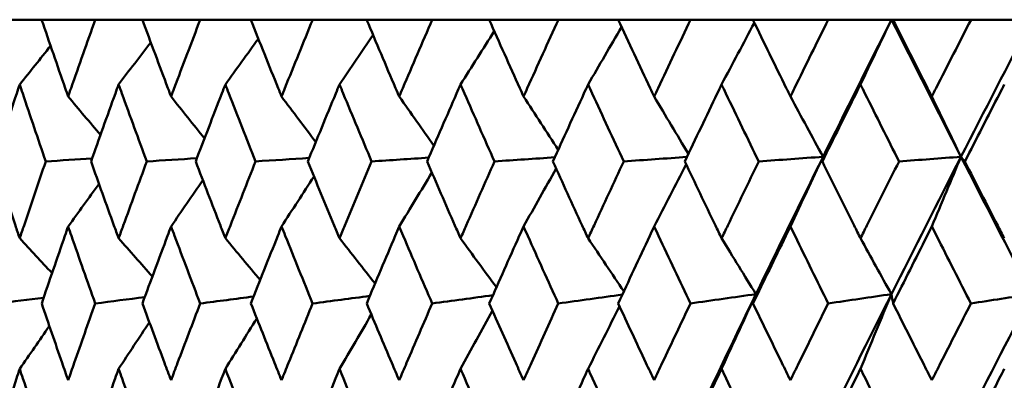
# Model space of a CAD drawing. Header units: millimetres. Extents: x 123 to 2417, y 726 to 3130.
# Tile 139 of 244: x 1181.26 to 1188.92, y 955.51 to 958.31. Entities that reach past the tile are written whole.
import ezdxf

# ---------------------------------------------------------------- set-up
doc = ezdxf.new("R2010")
doc.units = ezdxf.units.MM
doc.header["$LTSCALE"] = 12
doc.layers.add('Widoczne (ISO)', color=7, linetype='Continuous', lineweight=50)

msp = doc.modelspace()

# ---------------------------------------------------------------- linework, layer by layer
at = {"layer": 'Widoczne (ISO)'}
for p, q in [((1181.0909, 958.3133), (1181.4288, 958.3133)), ((1181.8466, 958.3133), (1181.4288, 958.3133)), ((1181.8466, 958.3133), (1182.2131, 958.3133)), ((1182.6639, 958.3133), (1182.2131, 958.3133)), ((1182.6639, 958.3133), (1183.0575, 958.3133)), ((1183.5394, 958.3133), (1183.0575, 958.3133)), ((1183.5394, 958.3133), (1183.9586, 958.3133)), ((1184.4699, 958.3133), (1183.9586, 958.3133)), ((1184.4699, 958.3133), (1184.9129, 958.3133)), ((1185.4515, 958.3133), (1184.9129, 958.3133)), ((1185.4515, 958.3133), (1185.9166, 958.3133)), ((1186.4804, 958.3133), (1185.9166, 958.3133)), ((1186.4804, 958.3133), (1186.9658, 958.3133)), ((1187.5525, 958.3133), (1186.9658, 958.3133)), ((1187.5525, 958.3133), (1188.0443, 958.3133)), ((1188.0443, 958.3133), (1188.0564, 958.3133)), ((1188.6637, 958.3133), (1188.0564, 958.3133)), ((1188.6637, 958.3133), (1189.1358, 958.3133))]:
    msp.add_line(p, q, dxfattribs=at)
msp.add_circle((1197.4385, 990.3133), 50, dxfattribs=at)
for points, knots in [([(1181.4288, 958.3133), (1181.4896, 958.1356), (1181.5509, 957.958), (1181.6204, 957.7588), (1181.6279, 957.7372), (1181.6354, 957.7156)], [0, 0, 0, 0, 0.06135239, 0.06135239, 0.06879633, 0.06879633, 0.06879633, 0.06879633]), ([(1181.6354, 957.7156), (1181.643, 957.7372), (1181.6505, 957.7587), (1181.7203, 957.9579), (1181.7831, 958.1356), (1181.8466, 958.3133)], [0.05393723, 0.05393723, 0.05393723, 0.05393723, 0.06137399, 0.06137399, 0.12273355, 0.12273355, 0.12273355, 0.12273355]), ([(1182.2131, 958.3133), (1182.2788, 958.1356), (1182.3451, 957.958), (1182.4201, 957.7588), (1182.4282, 957.7372), (1182.4363, 957.7156)], [0, 0, 0, 0, 0.06135239, 0.06135239, 0.06879633, 0.06879633, 0.06879633, 0.06879633]), ([(1182.4363, 957.7156), (1182.4444, 957.7372), (1182.4526, 957.7587), (1182.5278, 957.9579), (1182.5955, 958.1356), (1182.6639, 958.3133)], [0.05393723, 0.05393723, 0.05393723, 0.05393723, 0.06137399, 0.06137399, 0.12273355, 0.12273355, 0.12273355, 0.12273355]), ([(1183.0575, 958.3133), (1183.1279, 958.1356), (1183.1989, 957.958), (1183.279, 957.7588), (1183.2877, 957.7372), (1183.2964, 957.7156)], [0, 0, 0, 0, 0.06135239, 0.06135239, 0.06879633, 0.06879633, 0.06879633, 0.06879633]), ([(1183.2964, 957.7156), (1183.3051, 957.7372), (1183.3138, 957.7587), (1183.3942, 957.9579), (1183.4665, 958.1356), (1183.5394, 958.3133)], [0.05393723, 0.05393723, 0.05393723, 0.05393723, 0.06137399, 0.06137399, 0.12273355, 0.12273355, 0.12273355, 0.12273355]), ([(1183.9586, 958.3133), (1184.0335, 958.1356), (1184.1088, 957.958), (1184.1939, 957.7588), (1184.2031, 957.7372), (1184.2123, 957.7156)], [0, 0, 0, 0, 0.06135239, 0.06135239, 0.06879633, 0.06879633, 0.06879633, 0.06879633]), ([(1184.2123, 957.7156), (1184.2215, 957.7372), (1184.2307, 957.7587), (1184.316, 957.9579), (1184.3927, 958.1356), (1184.4699, 958.3133)], [0.05393723, 0.05393723, 0.05393723, 0.05393723, 0.06137399, 0.06137399, 0.12273355, 0.12273355, 0.12273355, 0.12273355]), ([(1184.9129, 958.3133), (1184.9919, 958.1356), (1185.0714, 957.958), (1185.161, 957.7588), (1185.1707, 957.7372), (1185.1804, 957.7156)], [0, 0, 0, 0, 0.06135239, 0.06135239, 0.06879633, 0.06879633, 0.06879633, 0.06879633]), ([(1185.1804, 957.7156), (1185.1901, 957.7372), (1185.1998, 957.7587), (1185.2897, 957.9579), (1185.3703, 958.1356), (1185.4515, 958.3133)], [0.05393723, 0.05393723, 0.05393723, 0.05393723, 0.06137399, 0.06137399, 0.12273355, 0.12273355, 0.12273355, 0.12273355]), ([(1185.9166, 958.3133), (1185.9995, 958.1356), (1186.0827, 957.958), (1186.1765, 957.7588), (1186.1867, 957.7372), (1186.1969, 957.7156)], [0, 0, 0, 0, 0.06135239, 0.06135239, 0.06879633, 0.06879633, 0.06879633, 0.06879633]), ([(1186.1969, 957.7156), (1186.207, 957.7372), (1186.2172, 957.7587), (1186.3112, 957.9579), (1186.3956, 958.1356), (1186.4804, 958.3133)], [0.05393723, 0.05393723, 0.05393723, 0.05393723, 0.06137399, 0.06137399, 0.12273355, 0.12273355, 0.12273355, 0.12273355]), ([(1186.9658, 958.3133), (1187.0522, 958.1356), (1187.1389, 957.958), (1187.2366, 957.7588), (1187.2471, 957.7372), (1187.2577, 957.7156)], [0, 0, 0, 0, 0.06135239, 0.06135239, 0.06879633, 0.06879633, 0.06879633, 0.06879633]), ([(1187.2577, 957.7156), (1187.2683, 957.7372), (1187.2788, 957.7587), (1187.3767, 957.9579), (1187.4644, 958.1356), (1187.5525, 958.3133)], [0.05393723, 0.05393723, 0.05393723, 0.05393723, 0.06137399, 0.06137399, 0.12273355, 0.12273355, 0.12273355, 0.12273355]), ([(1188.0564, 958.3133), (1188.1459, 958.1356), (1188.2357, 957.958), (1188.3368, 957.7588), (1188.3478, 957.7372), (1188.3587, 957.7156)], [0, 0, 0, 0, 0.06135239, 0.06135239, 0.06879633, 0.06879633, 0.06879633, 0.06879633]), ([(1188.3587, 957.7156), (1188.3697, 957.7372), (1188.3806, 957.7587), (1188.4819, 957.9579), (1188.5726, 958.1356), (1188.6637, 958.3133)], [0.05393723, 0.05393723, 0.05393723, 0.05393723, 0.06137399, 0.06137399, 0.12273355, 0.12273355, 0.12273355, 0.12273355]), ([(1181.2582, 957.809), (1181.2504, 957.7858), (1181.2427, 957.7626), (1181.1761, 957.5632), (1181.1179, 957.3869), (1181.0604, 957.2106)], [0.05804162, 0.05804162, 0.05804162, 0.05804162, 0.06605559, 0.06605559, 0.12689392, 0.12689392, 0.12689392, 0.12689392]), ([(1181.4607, 957.2106), (1181.4004, 957.3869), (1181.3407, 957.5631), (1181.2738, 957.7626), (1181.266, 957.7858), (1181.2582, 957.809)], [0.00523804, 0.00523804, 0.00523804, 0.00523804, 0.06606705, 0.06606705, 0.07409033, 0.07409033, 0.07409033, 0.07409033]), ([(1182.0283, 957.809), (1182.0198, 957.7858), (1182.0114, 957.7626), (1181.9392, 957.5632), (1181.876, 957.3869), (1181.8134, 957.2106)], [0.05804162, 0.05804162, 0.05804162, 0.05804162, 0.06605559, 0.06605559, 0.12689392, 0.12689392, 0.12689392, 0.12689392]), ([(1182.2476, 957.2106), (1182.1824, 957.3869), (1182.1177, 957.5631), (1182.0452, 957.7626), (1182.0367, 957.7858), (1182.0283, 957.809)], [0.00523804, 0.00523804, 0.00523804, 0.00523804, 0.06606705, 0.06606705, 0.07409033, 0.07409033, 0.07409033, 0.07409033]), ([(1182.8592, 957.809), (1182.8501, 957.7858), (1182.8411, 957.7626), (1182.7635, 957.5632), (1182.6955, 957.3869), (1182.6281, 957.2106)], [0.05804162, 0.05804162, 0.05804162, 0.05804162, 0.06605559, 0.06605559, 0.12689392, 0.12689392, 0.12689392, 0.12689392]), ([(1183.0944, 957.2106), (1183.0246, 957.3869), (1182.9552, 957.5631), (1182.8773, 957.7626), (1182.8682, 957.7858), (1182.8592, 957.809)], [0.00523804, 0.00523804, 0.00523804, 0.00523804, 0.06606705, 0.06606705, 0.07409033, 0.07409033, 0.07409033, 0.07409033]), ([(1183.7476, 957.809), (1183.738, 957.7858), (1183.7283, 957.7626), (1183.6457, 957.5632), (1183.5732, 957.3869), (1183.5013, 957.2106)], [0.05804162, 0.05804162, 0.05804162, 0.05804162, 0.06605559, 0.06605559, 0.12689392, 0.12689392, 0.12689392, 0.12689392]), ([(1183.9978, 957.2106), (1183.9236, 957.3869), (1183.8499, 957.5631), (1183.7669, 957.7626), (1183.7572, 957.7858), (1183.7476, 957.809)], [0.00523804, 0.00523804, 0.00523804, 0.00523804, 0.06606705, 0.06606705, 0.07409033, 0.07409033, 0.07409033, 0.07409033]), ([(1184.6901, 957.809), (1184.6799, 957.7858), (1184.6697, 957.7626), (1184.5823, 957.5632), (1184.5056, 957.3869), (1184.4295, 957.2106)], [0.05804162, 0.05804162, 0.05804162, 0.05804162, 0.06605559, 0.06605559, 0.12689392, 0.12689392, 0.12689392, 0.12689392]), ([(1184.9543, 957.2106), (1184.876, 957.3869), (1184.7981, 957.5631), (1184.7105, 957.7626), (1184.7003, 957.7858), (1184.6901, 957.809)], [0.00523804, 0.00523804, 0.00523804, 0.00523804, 0.06606705, 0.06606705, 0.07409033, 0.07409033, 0.07409033, 0.07409033]), ([(1185.6828, 957.809), (1185.6721, 957.7858), (1185.6614, 957.7626), (1185.5697, 957.5632), (1185.4891, 957.3869), (1185.409, 957.2106)], [0.05804162, 0.05804162, 0.05804162, 0.05804162, 0.06605559, 0.06605559, 0.12689392, 0.12689392, 0.12689392, 0.12689392]), ([(1185.9601, 957.2106), (1185.878, 957.3869), (1185.7963, 957.5631), (1185.7043, 957.7626), (1185.6935, 957.7858), (1185.6828, 957.809)], [0.00523804, 0.00523804, 0.00523804, 0.00523804, 0.06606705, 0.06606705, 0.07409033, 0.07409033, 0.07409033, 0.07409033]), ([(1186.722, 957.809), (1186.7108, 957.7858), (1186.6997, 957.7626), (1186.6039, 957.5632), (1186.5197, 957.3869), (1186.436, 957.2106)], [0.05804162, 0.05804162, 0.05804162, 0.05804162, 0.06605559, 0.06605559, 0.12689392, 0.12689392, 0.12689392, 0.12689392]), ([(1187.0111, 957.2106), (1186.9256, 957.3869), (1186.8404, 957.5631), (1186.7444, 957.7626), (1186.7332, 957.7858), (1186.722, 957.809)], [0.00523804, 0.00523804, 0.00523804, 0.00523804, 0.06606705, 0.06606705, 0.07409033, 0.07409033, 0.07409033, 0.07409033]), ([(1187.8035, 957.809), (1187.7919, 957.7858), (1187.7803, 957.7626), (1187.6809, 957.5632), (1187.5934, 957.3869), (1187.5064, 957.2106)], [0.05804162, 0.05804162, 0.05804162, 0.05804162, 0.06605559, 0.06605559, 0.12689392, 0.12689392, 0.12689392, 0.12689392]), ([(1188.1033, 957.2106), (1188.0147, 957.3869), (1187.9263, 957.5631), (1187.8267, 957.7626), (1187.8151, 957.7858), (1187.8035, 957.809)], [0.00523804, 0.00523804, 0.00523804, 0.00523804, 0.06606705, 0.06606705, 0.07409033, 0.07409033, 0.07409033, 0.07409033]), ([(1188.9229, 957.809), (1188.911, 957.7858), (1188.899, 957.7626), (1188.7963, 957.5632), (1188.706, 957.3869), (1188.616, 957.2106)], [0.05804162, 0.05804162, 0.05804162, 0.05804162, 0.06605559, 0.06605559, 0.12689392, 0.12689392, 0.12689392, 0.12689392]), ([(1181.0604, 957.2106), (1181.1146, 957.0447), (1181.1694, 956.8788), (1181.2358, 956.6793), (1181.247, 956.6459), (1181.2582, 956.6124)], [0.00418374, 0.00418374, 0.00418374, 0.00418374, 0.06147247, 0.06147247, 0.07302352, 0.07302352, 0.07302352, 0.07302352]), ([(1181.2582, 956.6124), (1181.2694, 956.6458), (1181.2806, 956.6793), (1181.3476, 956.8787), (1181.4039, 957.0447), (1181.4607, 957.2106)], [0.04993807, 0.04993807, 0.04993807, 0.04993807, 0.0614821, 0.0614821, 0.11877783, 0.11877783, 0.11877783, 0.11877783]), ([(1181.8134, 957.2106), (1181.8724, 957.0447), (1181.9319, 956.8788), (1182.004, 956.6793), (1182.0161, 956.6459), (1182.0283, 956.6124)], [0.00418374, 0.00418374, 0.00418374, 0.00418374, 0.06147247, 0.06147247, 0.07302352, 0.07302352, 0.07302352, 0.07302352]), ([(1182.0283, 956.6124), (1182.0404, 956.6458), (1182.0526, 956.6793), (1182.1252, 956.8787), (1182.1861, 957.0447), (1182.2476, 957.2106)], [0.04993807, 0.04993807, 0.04993807, 0.04993807, 0.0614821, 0.0614821, 0.11877783, 0.11877783, 0.11877783, 0.11877783]), ([(1182.6281, 957.2106), (1182.6916, 957.0447), (1182.7556, 956.8788), (1182.8331, 956.6793), (1182.8461, 956.6459), (1182.8592, 956.6124)], [0.00418374, 0.00418374, 0.00418374, 0.00418374, 0.06147247, 0.06147247, 0.07302352, 0.07302352, 0.07302352, 0.07302352]), ([(1182.8592, 956.6124), (1182.8722, 956.6458), (1182.8852, 956.6793), (1182.9632, 956.8787), (1183.0285, 957.0447), (1183.0944, 957.2106)], [0.04993807, 0.04993807, 0.04993807, 0.04993807, 0.0614821, 0.0614821, 0.11877783, 0.11877783, 0.11877783, 0.11877783]), ([(1183.5013, 957.2106), (1183.5691, 957.0447), (1183.6373, 956.8788), (1183.7198, 956.6793), (1183.7337, 956.6459), (1183.7476, 956.6124)], [0.00418374, 0.00418374, 0.00418374, 0.00418374, 0.06147247, 0.06147247, 0.07302352, 0.07302352, 0.07302352, 0.07302352]), ([(1183.7476, 956.6124), (1183.7615, 956.6458), (1183.7754, 956.6793), (1183.8583, 956.8787), (1183.9279, 957.0447), (1183.9978, 957.2106)], [0.04993807, 0.04993807, 0.04993807, 0.04993807, 0.0614821, 0.0614821, 0.11877783, 0.11877783, 0.11877783, 0.11877783]), ([(1184.4295, 957.2106), (1184.5013, 957.0447), (1184.5735, 956.8788), (1184.6607, 956.6793), (1184.6754, 956.6459), (1184.6901, 956.6124)], [0.00418374, 0.00418374, 0.00418374, 0.00418374, 0.06147247, 0.06147247, 0.07302352, 0.07302352, 0.07302352, 0.07302352]), ([(1184.6901, 956.6124), (1184.7047, 956.6458), (1184.7194, 956.6793), (1184.8071, 956.8787), (1184.8805, 957.0447), (1184.9543, 957.2106)], [0.04993807, 0.04993807, 0.04993807, 0.04993807, 0.0614821, 0.0614821, 0.11877783, 0.11877783, 0.11877783, 0.11877783]), ([(1185.409, 957.2106), (1185.4845, 957.0447), (1185.5604, 956.8788), (1185.652, 956.6793), (1185.6674, 956.6459), (1185.6828, 956.6124)], [0.00418374, 0.00418374, 0.00418374, 0.00418374, 0.06147247, 0.06147247, 0.07302352, 0.07302352, 0.07302352, 0.07302352]), ([(1185.6828, 956.6124), (1185.6982, 956.6458), (1185.7136, 956.6793), (1185.8057, 956.8787), (1185.8827, 957.0447), (1185.9601, 957.2106)], [0.04993807, 0.04993807, 0.04993807, 0.04993807, 0.0614821, 0.0614821, 0.11877783, 0.11877783, 0.11877783, 0.11877783]), ([(1186.436, 957.2106), (1186.5149, 957.0447), (1186.5942, 956.8788), (1186.6899, 956.6793), (1186.7059, 956.6459), (1186.722, 956.6124)], [0.00418374, 0.00418374, 0.00418374, 0.00418374, 0.06147247, 0.06147247, 0.07302352, 0.07302352, 0.07302352, 0.07302352]), ([(1186.722, 956.6124), (1186.7381, 956.6458), (1186.7542, 956.6793), (1186.8502, 956.8787), (1186.9305, 957.0447), (1187.0111, 957.2106)], [0.04993807, 0.04993807, 0.04993807, 0.04993807, 0.0614821, 0.0614821, 0.11877783, 0.11877783, 0.11877783, 0.11877783]), ([(1187.5064, 957.2106), (1187.5884, 957.0447), (1187.6708, 956.8788), (1187.7701, 956.6793), (1187.7868, 956.6459), (1187.8035, 956.6124)], [0.00418374, 0.00418374, 0.00418374, 0.00418374, 0.06147247, 0.06147247, 0.07302352, 0.07302352, 0.07302352, 0.07302352]), ([(1187.8035, 956.6124), (1187.8201, 956.6458), (1187.8368, 956.6793), (1187.9365, 956.8787), (1188.0197, 957.0447), (1188.1033, 957.2106)], [0.04993807, 0.04993807, 0.04993807, 0.04993807, 0.0614821, 0.0614821, 0.11877783, 0.11877783, 0.11877783, 0.11877783]), ([(1188.616, 957.2106), (1188.7008, 957.0447), (1188.7859, 956.8788), (1188.8885, 956.6793), (1188.9057, 956.6459), (1188.9229, 956.6124)], [0.00418374, 0.00418374, 0.00418374, 0.00418374, 0.06147247, 0.06147247, 0.07302352, 0.07302352, 0.07302352, 0.07302352]), ([(1181.6354, 956.7044), (1181.6269, 956.6799), (1181.6184, 956.6554), (1181.5491, 956.4558), (1181.489, 956.2807), (1181.4294, 956.1055)], [0.06241522, 0.06241522, 0.06241522, 0.06241522, 0.0708546, 0.0708546, 0.13127416, 0.13127416, 0.13127416, 0.13127416]), ([(1181.846, 956.1055), (1181.7838, 956.2806), (1181.7222, 956.4558), (1181.6525, 956.6554), (1181.644, 956.6799), (1181.6354, 956.7044)], [0.01044349, 0.01044349, 0.01044349, 0.01044349, 0.07085106, 0.07085106, 0.07930241, 0.07930241, 0.07930241, 0.07930241]), ([(1182.4363, 956.7044), (1182.4271, 956.6799), (1182.4179, 956.6554), (1182.3432, 956.4558), (1182.2782, 956.2807), (1182.2137, 956.1055)], [0.06241522, 0.06241522, 0.06241522, 0.06241522, 0.0708546, 0.0708546, 0.13127416, 0.13127416, 0.13127416, 0.13127416]), ([(1182.6632, 956.1055), (1182.5963, 956.2806), (1182.5299, 956.4558), (1182.4547, 956.6554), (1182.4455, 956.6799), (1182.4363, 956.7044)], [0.01044349, 0.01044349, 0.01044349, 0.01044349, 0.07085106, 0.07085106, 0.07930241, 0.07930241, 0.07930241, 0.07930241]), ([(1183.2964, 956.7044), (1183.2866, 956.6799), (1183.2768, 956.6554), (1183.1968, 956.4558), (1183.1272, 956.2807), (1183.0581, 956.1055)], [0.06241522, 0.06241522, 0.06241522, 0.06241522, 0.0708546, 0.0708546, 0.13127416, 0.13127416, 0.13127416, 0.13127416]), ([(1183.5388, 956.1055), (1183.4673, 956.2806), (1183.3964, 956.4558), (1183.3161, 956.6554), (1183.3062, 956.6799), (1183.2964, 956.7044)], [0.01044349, 0.01044349, 0.01044349, 0.01044349, 0.07085106, 0.07085106, 0.07930241, 0.07930241, 0.07930241, 0.07930241]), ([(1184.2123, 956.7044), (1184.2019, 956.6799), (1184.1915, 956.6554), (1184.1066, 956.4558), (1184.0327, 956.2807), (1183.9593, 956.1055)], [0.06241522, 0.06241522, 0.06241522, 0.06241522, 0.0708546, 0.0708546, 0.13127416, 0.13127416, 0.13127416, 0.13127416]), ([(1184.4691, 956.1055), (1184.3935, 956.2806), (1184.3183, 956.4558), (1184.2332, 956.6554), (1184.2227, 956.6799), (1184.2123, 956.7044)], [0.01044349, 0.01044349, 0.01044349, 0.01044349, 0.07085106, 0.07085106, 0.07930241, 0.07930241, 0.07930241, 0.07930241]), ([(1185.1804, 956.7044), (1185.1694, 956.6799), (1185.1584, 956.6554), (1185.069, 956.4558), (1184.9911, 956.2807), (1184.9136, 956.1055)], [0.06241522, 0.06241522, 0.06241522, 0.06241522, 0.0708546, 0.0708546, 0.13127416, 0.13127416, 0.13127416, 0.13127416]), ([(1185.4507, 956.1055), (1185.3712, 956.2806), (1185.2921, 956.4558), (1185.2024, 956.6554), (1185.1914, 956.6799), (1185.1804, 956.7044)], [0.01044349, 0.01044349, 0.01044349, 0.01044349, 0.07085106, 0.07085106, 0.07930241, 0.07930241, 0.07930241, 0.07930241]), ([(1186.1969, 956.7044), (1186.1854, 956.6799), (1186.1739, 956.6554), (1186.0803, 956.4558), (1185.9986, 956.2807), (1185.9174, 956.1055)], [0.06241522, 0.06241522, 0.06241522, 0.06241522, 0.0708546, 0.0708546, 0.13127416, 0.13127416, 0.13127416, 0.13127416]), ([(1186.4796, 956.1055), (1186.3965, 956.2806), (1186.3138, 956.4558), (1186.2199, 956.6554), (1186.2084, 956.6799), (1186.1969, 956.7044)], [0.01044349, 0.01044349, 0.01044349, 0.01044349, 0.07085106, 0.07085106, 0.07930241, 0.07930241, 0.07930241, 0.07930241]), ([(1187.2577, 956.7044), (1187.2457, 956.6799), (1187.2338, 956.6554), (1187.1364, 956.4558), (1187.0513, 956.2807), (1186.9666, 956.1055)], [0.06241522, 0.06241522, 0.06241522, 0.06241522, 0.0708546, 0.0708546, 0.13127416, 0.13127416, 0.13127416, 0.13127416]), ([(1187.5517, 956.1055), (1187.4654, 956.2806), (1187.3793, 956.4558), (1187.2817, 956.6554), (1187.2697, 956.6799), (1187.2577, 956.7044)], [0.01044349, 0.01044349, 0.01044349, 0.01044349, 0.07085106, 0.07085106, 0.07930241, 0.07930241, 0.07930241, 0.07930241]), ([(1188.3587, 956.7044), (1188.3463, 956.6799), (1188.334, 956.6554), (1188.2331, 956.4558), (1188.145, 956.2807), (1188.0572, 956.1055)], [0.06241522, 0.06241522, 0.06241522, 0.06241522, 0.0708546, 0.0708546, 0.13127416, 0.13127416, 0.13127416, 0.13127416]), ([(1188.6629, 956.1055), (1188.5736, 956.2806), (1188.4846, 956.4558), (1188.3835, 956.6554), (1188.3711, 956.6799), (1188.3587, 956.7044)], [0.01044349, 0.01044349, 0.01044349, 0.01044349, 0.07085106, 0.07085106, 0.07930241, 0.07930241, 0.07930241, 0.07930241]), ([(1181.4294, 956.1055), (1181.4819, 955.9514), (1181.5349, 955.7974), (1181.604, 955.5982), (1181.6197, 955.5531), (1181.6354, 955.5079)], [0.00838421, 0.00838421, 0.00838421, 0.00838421, 0.06155515, 0.06155515, 0.07712864, 0.07712864, 0.07712864, 0.07712864]), ([(1181.6354, 955.5079), (1181.6512, 955.553), (1181.6669, 955.5982), (1181.7367, 955.7973), (1181.7911, 955.9514), (1181.846, 956.1055)], [0.04598621, 0.04598621, 0.04598621, 0.04598621, 0.06155279, 0.06155279, 0.11473062, 0.11473062, 0.11473062, 0.11473062]), ([(1182.2137, 956.1055), (1182.2706, 955.9514), (1182.3278, 955.7974), (1182.4024, 955.5982), (1182.4193, 955.5531), (1182.4363, 955.5079)], [0.00838421, 0.00838421, 0.00838421, 0.00838421, 0.06155515, 0.06155515, 0.07712864, 0.07712864, 0.07712864, 0.07712864]), ([(1182.4363, 955.5079), (1182.4533, 955.553), (1182.4703, 955.5982), (1182.5455, 955.7973), (1182.6042, 955.9514), (1182.6632, 956.1055)], [0.04598621, 0.04598621, 0.04598621, 0.04598621, 0.06155279, 0.06155279, 0.11473062, 0.11473062, 0.11473062, 0.11473062]), ([(1183.0581, 956.1055), (1183.119, 955.9514), (1183.1803, 955.7974), (1183.2601, 955.5982), (1183.2783, 955.5531), (1183.2964, 955.5079)], [0.00838421, 0.00838421, 0.00838421, 0.00838421, 0.06155515, 0.06155515, 0.07712864, 0.07712864, 0.07712864, 0.07712864]), ([(1183.2964, 955.5079), (1183.3145, 955.553), (1183.3327, 955.5982), (1183.4131, 955.7973), (1183.4757, 955.9514), (1183.5388, 956.1055)], [0.04598621, 0.04598621, 0.04598621, 0.04598621, 0.06155279, 0.06155279, 0.11473062, 0.11473062, 0.11473062, 0.11473062]), ([(1183.9593, 956.1055), (1184.024, 955.9514), (1184.0891, 955.7974), (1184.1738, 955.5982), (1184.193, 955.5531), (1184.2123, 955.5079)], [0.00838421, 0.00838421, 0.00838421, 0.00838421, 0.06155515, 0.06155515, 0.07712864, 0.07712864, 0.07712864, 0.07712864]), ([(1184.2123, 955.5079), (1184.2315, 955.553), (1184.2508, 955.5982), (1184.3361, 955.7973), (1184.4024, 955.9514), (1184.4691, 956.1055)], [0.04598621, 0.04598621, 0.04598621, 0.04598621, 0.06155279, 0.06155279, 0.11473062, 0.11473062, 0.11473062, 0.11473062]), ([(1184.9136, 956.1055), (1184.9819, 955.9514), (1185.0506, 955.7974), (1185.1399, 955.5982), (1185.1601, 955.5531), (1185.1804, 955.5079)], [0.00838421, 0.00838421, 0.00838421, 0.00838421, 0.06155515, 0.06155515, 0.07712864, 0.07712864, 0.07712864, 0.07712864]), ([(1185.1804, 955.5079), (1185.2007, 955.553), (1185.221, 955.5982), (1185.3107, 955.7973), (1185.3806, 955.9514), (1185.4507, 956.1055)], [0.04598621, 0.04598621, 0.04598621, 0.04598621, 0.06155279, 0.06155279, 0.11473062, 0.11473062, 0.11473062, 0.11473062]), ([(1185.9174, 956.1055), (1185.989, 955.9514), (1186.061, 955.7974), (1186.1544, 955.5982), (1186.1756, 955.5531), (1186.1969, 955.5079)], [0.00838421, 0.00838421, 0.00838421, 0.00838421, 0.06155515, 0.06155515, 0.07712864, 0.07712864, 0.07712864, 0.07712864]), ([(1186.1969, 955.5079), (1186.2181, 955.553), (1186.2393, 955.5982), (1186.3333, 955.7973), (1186.4063, 955.9514), (1186.4796, 956.1055)], [0.04598621, 0.04598621, 0.04598621, 0.04598621, 0.06155279, 0.06155279, 0.11473062, 0.11473062, 0.11473062, 0.11473062]), ([(1186.9666, 956.1055), (1187.0413, 955.9514), (1187.1163, 955.7974), (1187.2136, 955.5982), (1187.2356, 955.5531), (1187.2577, 955.5079)], [0.00838421, 0.00838421, 0.00838421, 0.00838421, 0.06155515, 0.06155515, 0.07712864, 0.07712864, 0.07712864, 0.07712864]), ([(1187.2577, 955.5079), (1187.2798, 955.553), (1187.3019, 955.5982), (1187.3996, 955.7973), (1187.4755, 955.9514), (1187.5517, 956.1055)], [0.04598621, 0.04598621, 0.04598621, 0.04598621, 0.06155279, 0.06155279, 0.11473062, 0.11473062, 0.11473062, 0.11473062]), ([(1188.0572, 956.1055), (1188.1346, 955.9514), (1188.2123, 955.7974), (1188.313, 955.5982), (1188.3359, 955.5531), (1188.3587, 955.5079)], [0.00838421, 0.00838421, 0.00838421, 0.00838421, 0.06155515, 0.06155515, 0.07712864, 0.07712864, 0.07712864, 0.07712864]), ([(1188.3587, 955.5079), (1188.3816, 955.553), (1188.4045, 955.5982), (1188.5056, 955.7973), (1188.5841, 955.9514), (1188.6629, 956.1055)], [0.04598621, 0.04598621, 0.04598621, 0.04598621, 0.06155279, 0.06155279, 0.11473062, 0.11473062, 0.11473062, 0.11473062]), ([(1181.2582, 955.5967), (1181.2498, 955.5714), (1181.2414, 955.5462), (1181.1752, 955.3468), (1181.118, 955.1728), (1181.0614, 954.9987)], [0.06686277, 0.06686277, 0.06686277, 0.06686277, 0.07557848, 0.07557848, 0.13558897, 0.13558897, 0.13558897, 0.13558897]), ([(1181.4596, 954.9987), (1181.4003, 955.1727), (1181.3416, 955.3467), (1181.2751, 955.5461), (1181.2666, 955.5714), (1181.2582, 955.5967)], [0.01556037, 0.01556037, 0.01556037, 0.01556037, 0.07555527, 0.07555527, 0.08428623, 0.08428623, 0.08428623, 0.08428623]), ([(1182.0283, 955.5967), (1182.0191, 955.5714), (1182.01, 955.5462), (1181.9382, 955.3468), (1181.8761, 955.1728), (1181.8146, 954.9987)], [0.06686277, 0.06686277, 0.06686277, 0.06686277, 0.07557848, 0.07557848, 0.13558897, 0.13558897, 0.13558897, 0.13558897]), ([(1182.2464, 954.9987), (1182.1823, 955.1727), (1182.1187, 955.3467), (1182.0466, 955.5461), (1182.0374, 955.5714), (1182.0283, 955.5967)], [0.01556037, 0.01556037, 0.01556037, 0.01556037, 0.07555527, 0.07555527, 0.08428623, 0.08428623, 0.08428623, 0.08428623]), ([(1182.8592, 955.5967), (1182.8494, 955.5714), (1182.8396, 955.5462), (1182.7624, 955.3468), (1182.6956, 955.1728), (1182.6294, 954.9987)], [0.06686277, 0.06686277, 0.06686277, 0.06686277, 0.07557848, 0.07557848, 0.13558897, 0.13558897, 0.13558897, 0.13558897]), ([(1183.0931, 954.9987), (1183.0244, 955.1727), (1182.9563, 955.3467), (1182.8788, 955.5461), (1182.869, 955.5714), (1182.8592, 955.5967)], [0.01556037, 0.01556037, 0.01556037, 0.01556037, 0.07555527, 0.07555527, 0.08428623, 0.08428623, 0.08428623, 0.08428623]), ([(1183.7476, 955.5967), (1183.7372, 955.5714), (1183.7267, 955.5462), (1183.6446, 955.3468), (1183.5734, 955.1728), (1183.5027, 954.9987)], [0.06686277, 0.06686277, 0.06686277, 0.06686277, 0.07557848, 0.07557848, 0.13558897, 0.13558897, 0.13558897, 0.13558897]), ([(1183.9964, 954.9987), (1183.9235, 955.1727), (1183.851, 955.3467), (1183.7685, 955.5461), (1183.7581, 955.5714), (1183.7476, 955.5967)], [0.01556037, 0.01556037, 0.01556037, 0.01556037, 0.07555527, 0.07555527, 0.08428623, 0.08428623, 0.08428623, 0.08428623]), ([(1184.6901, 955.5967), (1184.679, 955.5714), (1184.668, 955.5462), (1184.5811, 955.3468), (1184.5058, 955.1728), (1184.4309, 954.9987)], [0.06686277, 0.06686277, 0.06686277, 0.06686277, 0.07557848, 0.07557848, 0.13558897, 0.13558897, 0.13558897, 0.13558897]), ([(1184.9528, 954.9987), (1184.8759, 955.1727), (1184.7993, 955.3467), (1184.7122, 955.5461), (1184.7011, 955.5714), (1184.6901, 955.5967)], [0.01556037, 0.01556037, 0.01556037, 0.01556037, 0.07555527, 0.07555527, 0.08428623, 0.08428623, 0.08428623, 0.08428623]), ([(1185.6828, 955.5967), (1185.6712, 955.5714), (1185.6597, 955.5462), (1185.5684, 955.3468), (1185.4892, 955.1728), (1185.4105, 954.9987)], [0.06686277, 0.06686277, 0.06686277, 0.06686277, 0.07557848, 0.07557848, 0.13558897, 0.13558897, 0.13558897, 0.13558897]), ([(1185.9585, 954.9987), (1185.8778, 955.1727), (1185.7976, 955.3467), (1185.7061, 955.5461), (1185.6944, 955.5714), (1185.6828, 955.5967)], [0.01556037, 0.01556037, 0.01556037, 0.01556037, 0.07555527, 0.07555527, 0.08428623, 0.08428623, 0.08428623, 0.08428623]), ([(1186.722, 955.5967), (1186.7099, 955.5714), (1186.6978, 955.5462), (1186.6026, 955.3468), (1186.5199, 955.1728), (1186.4376, 954.9987)], [0.06686277, 0.06686277, 0.06686277, 0.06686277, 0.07557848, 0.07557848, 0.13558897, 0.13558897, 0.13558897, 0.13558897]), ([(1187.0095, 954.9987), (1186.9254, 955.1727), (1186.8417, 955.3467), (1186.7462, 955.5461), (1186.7341, 955.5714), (1186.722, 955.5967)], [0.01556037, 0.01556037, 0.01556037, 0.01556037, 0.07555527, 0.07555527, 0.08428623, 0.08428623, 0.08428623, 0.08428623]), ([(1187.8035, 955.5967), (1187.7909, 955.5714), (1187.7784, 955.5462), (1187.6795, 955.3468), (1187.5936, 955.1728), (1187.5081, 954.9987)], [0.06686277, 0.06686277, 0.06686277, 0.06686277, 0.07557848, 0.07557848, 0.13558897, 0.13558897, 0.13558897, 0.13558897]), ([(1188.1016, 954.9987), (1188.0145, 955.1727), (1187.9277, 955.3467), (1187.8286, 955.5461), (1187.816, 955.5714), (1187.8035, 955.5967)], [0.01556037, 0.01556037, 0.01556037, 0.01556037, 0.07555527, 0.07555527, 0.08428623, 0.08428623, 0.08428623, 0.08428623]), ([(1188.9229, 955.5967), (1188.91, 955.5714), (1188.897, 955.5462), (1188.795, 955.3468), (1188.7062, 955.1728), (1188.6177, 954.9987)], [0.06686277, 0.06686277, 0.06686277, 0.06686277, 0.07557848, 0.07557848, 0.13558897, 0.13558897, 0.13558897, 0.13558897])]:
    msp.add_open_spline(points, degree=3, knots=knots, dxfattribs=at)
for points in [[(1185.6828, 957.809), (1185.7695, 957.9584), (1185.8563, 958.1074), (1185.9433, 958.2561)], [(1186.722, 957.809), (1186.8069, 957.9696), (1186.892, 958.1298), (1186.9773, 958.2897)], [(1188.0443, 958.3133), (1187.8653, 957.9581), (1187.6878, 957.6026), (1187.5121, 957.247)], [(1187.8035, 957.809), (1187.8836, 957.9775), (1187.9638, 958.1456), (1188.0443, 958.3133)], [(1188.0443, 958.3133), (1188.2234, 957.9581), (1188.4039, 957.6026), (1188.5856, 957.247)], [(1189.1358, 958.3133), (1188.9509, 957.9581), (1188.7675, 957.6026), (1188.5856, 957.247)], [(1183.7476, 957.809), (1183.8345, 957.9377), (1183.9216, 958.0661), (1184.0088, 958.1943)], [(1184.6901, 957.809), (1184.7773, 957.9478), (1184.8648, 958.0863), (1184.9524, 958.2245)], [(1181.2582, 957.809), (1181.3383, 957.9093), (1181.4185, 958.0095), (1181.4988, 958.1095)], [(1182.0283, 957.809), (1182.1115, 957.9186), (1182.1949, 958.0279), (1182.2785, 958.1371)], [(1182.8592, 957.809), (1182.9447, 957.928), (1183.0304, 958.0467), (1183.1163, 958.1652)], [(1181.6354, 957.7156), (1181.7192, 957.6159), (1181.803, 957.5163), (1181.8869, 957.4169)], [(1182.4363, 957.7156), (1182.523, 957.6069), (1182.6099, 957.4982), (1182.6968, 957.3897)], [(1183.2964, 957.7156), (1183.3852, 957.5975), (1183.4741, 957.4795), (1183.5631, 957.3617)], [(1184.2123, 957.7156), (1184.3022, 957.5878), (1184.3922, 957.4601), (1184.4823, 957.3326)], [(1185.1804, 957.7156), (1185.2703, 957.5776), (1185.3604, 957.4397), (1185.4506, 957.3021)], [(1186.1969, 957.7156), (1186.2858, 957.5668), (1186.3749, 957.4181), (1186.4641, 957.2698)], [(1187.2577, 957.7156), (1187.3424, 957.5592), (1187.4272, 957.4029), (1187.5121, 957.247)], [(1188.3587, 957.7156), (1188.4342, 957.5592), (1188.5099, 957.4029), (1188.5856, 957.247)], [(1181.8216, 957.2337), (1181.7013, 957.226), (1181.581, 957.2183), (1181.4607, 957.2106)], [(1182.6378, 957.2358), (1182.5077, 957.2274), (1182.3776, 957.219), (1182.2476, 957.2106)], [(1183.5125, 957.238), (1183.3731, 957.2289), (1183.2338, 957.2198), (1183.0944, 957.2106)], [(1184.4423, 957.2403), (1184.2941, 957.2304), (1184.146, 957.2205), (1183.9978, 957.2106)], [(1185.4236, 957.2427), (1185.2672, 957.232), (1185.1107, 957.2213), (1184.9543, 957.2106)], [(1186.4524, 957.2452), (1186.2883, 957.2337), (1186.1242, 957.2222), (1185.9601, 957.2106)], [(1186.1969, 956.7044), (1186.28, 956.8658), (1186.3634, 957.0269), (1186.4469, 957.1877)], [(1187.5121, 957.247), (1187.3361, 956.8909), (1187.1619, 956.5347), (1186.9894, 956.1784)], [(1187.5121, 957.247), (1187.3451, 957.2349), (1187.1781, 957.2228), (1187.0111, 957.2106)], [(1187.2577, 956.7044), (1187.3423, 956.8857), (1187.4271, 957.0666), (1187.5121, 957.247)], [(1187.5121, 957.247), (1187.5102, 957.2349), (1187.5083, 957.2228), (1187.5064, 957.2106)], [(1188.5856, 957.247), (1188.4035, 956.8909), (1188.2229, 956.5347), (1188.0439, 956.1784)], [(1188.5856, 957.247), (1188.4248, 957.2349), (1188.2641, 957.2228), (1188.1033, 957.2106)], [(1188.3587, 956.7044), (1188.4341, 956.8857), (1188.5098, 957.0666), (1188.5856, 957.247)], [(1188.5856, 957.247), (1188.7676, 956.8909), (1188.9509, 956.5347), (1189.1354, 956.1784)], [(1188.5856, 957.247), (1188.5957, 957.2349), (1188.6059, 957.2228), (1188.616, 957.2106)], [(1184.2123, 956.7044), (1184.2971, 956.8443), (1184.3821, 956.984), (1184.4672, 957.1235)], [(1185.1804, 956.7044), (1185.2649, 956.8548), (1185.3495, 957.005), (1185.4344, 957.1548)], [(1181.6354, 956.7044), (1181.7154, 956.8149), (1181.7956, 956.9253), (1181.8759, 957.0355)], [(1182.4363, 956.7044), (1182.5188, 956.8245), (1182.6015, 956.9444), (1182.6844, 957.0641)], [(1183.2964, 956.7044), (1183.3805, 956.8342), (1183.4648, 956.9639), (1183.5493, 957.0933)], [(1181.2582, 956.6124), (1181.3421, 956.522), (1181.426, 956.4317), (1181.51, 956.3414)], [(1182.0283, 956.6124), (1182.1158, 956.5133), (1182.2035, 956.4143), (1182.2912, 956.3154)], [(1182.8592, 956.6124), (1182.9495, 956.5043), (1183.0399, 956.3963), (1183.1305, 956.2885)], [(1183.7476, 956.6124), (1183.8398, 956.495), (1183.932, 956.3777), (1184.0244, 956.2605)], [(1184.6901, 956.6124), (1184.783, 956.4852), (1184.8761, 956.3581), (1184.9693, 956.2312)], [(1185.6828, 956.6124), (1185.7756, 956.4748), (1185.8684, 956.3374), (1185.9614, 956.2002)], [(1186.722, 956.6124), (1186.811, 956.4675), (1186.9002, 956.3228), (1186.9894, 956.1784)], [(1187.8035, 956.6124), (1187.8835, 956.4675), (1187.9636, 956.3228), (1188.0439, 956.1784)], [(1186.9894, 956.1784), (1186.8167, 955.8217), (1186.6458, 955.4649), (1186.4767, 955.1082)], [(1186.9894, 956.1784), (1186.8195, 956.1541), (1186.6495, 956.1298), (1186.4796, 956.1055)], [(1186.722, 955.5967), (1186.8108, 955.7911), (1186.9, 955.985), (1186.9894, 956.1784)], [(1186.9894, 956.1784), (1186.9818, 956.1541), (1186.9742, 956.1298), (1186.9666, 956.1055)], [(1188.0439, 956.1784), (1187.8647, 955.8217), (1187.6871, 955.4649), (1187.5111, 955.1082)], [(1188.0439, 956.1784), (1187.8798, 956.1541), (1187.7158, 956.1298), (1187.5517, 956.1055)], [(1187.8035, 955.5967), (1187.8833, 955.7911), (1187.9635, 955.985), (1188.0439, 956.1784)], [(1188.0439, 956.1784), (1188.0483, 956.1541), (1188.0528, 956.1298), (1188.0572, 956.1055)], [(1189.1354, 956.1784), (1188.9504, 955.8217), (1188.7668, 955.4649), (1188.5847, 955.1082)], [(1189.1354, 956.1784), (1188.9779, 956.1541), (1188.8204, 956.1298), (1188.6629, 956.1055)], [(1181.4448, 956.1507), (1181.3266, 956.1356), (1181.2085, 956.1206), (1181.0903, 956.1055)], [(1182.232, 956.1551), (1182.1033, 956.1386), (1181.9747, 956.122), (1181.846, 956.1055)], [(1183.0795, 956.1597), (1182.9407, 956.1416), (1182.802, 956.1236), (1182.6632, 956.1055)], [(1183.984, 956.1644), (1183.8356, 956.1448), (1183.6872, 956.1251), (1183.5388, 956.1055)], [(1184.9419, 956.1694), (1184.7843, 956.1481), (1184.6267, 956.1268), (1184.4691, 956.1055)], [(1185.9495, 956.1747), (1185.7832, 956.1516), (1185.617, 956.1286), (1185.4507, 956.1055)], [(1184.6901, 955.5967), (1184.7725, 955.7483), (1184.8551, 955.8996), (1184.938, 956.0506)], [(1185.6828, 955.5967), (1185.7643, 955.7591), (1185.8459, 955.9213), (1185.9278, 956.083)], [(1182.0283, 955.5967), (1182.1079, 955.7179), (1182.1877, 955.8388), (1182.2677, 955.9596)], [(1182.8592, 955.5967), (1182.9406, 955.7278), (1183.0223, 955.8586), (1183.1042, 955.9892)], [(1183.7476, 955.5967), (1183.83, 955.7379), (1183.9126, 955.8788), (1183.9955, 956.0194)], [(1181.2582, 955.5967), (1181.3351, 955.7081), (1181.4121, 955.8194), (1181.4893, 955.9305)]]:
    msp.add_open_spline(points, degree=3, dxfattribs=at)

doc.saveas('drawing.dxf')
